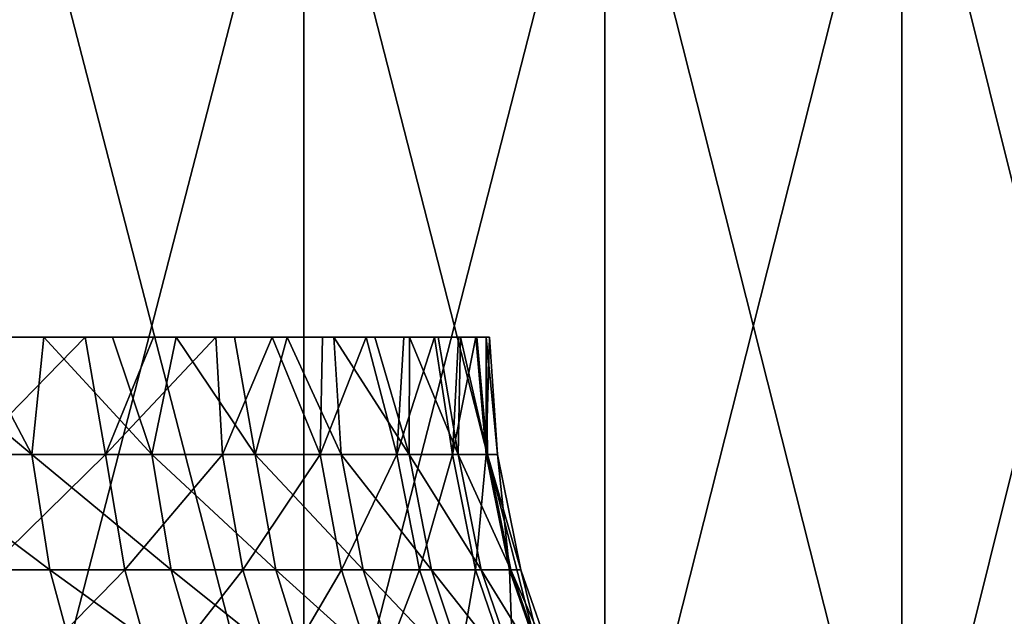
# Model space of a CAD drawing. Header units: millimetres. Extents: x -125 to 125, y 3898 to 4025.
# Tile 143 of 256: x 2.7 to 4.38, y 3899.01 to 3900.03. Entities that reach past the tile are written whole.
import ezdxf

# ---------------------------------------------------------------- set-up
doc = ezdxf.new("R2010")
doc.units = ezdxf.units.MM
doc.header["$LTSCALE"] = 2.2935
for name, color, linetype in [('12', 7, 'CONTINUOUS'), ('13', 7, 'CONTINUOUS'), ('8', 7, 'CONTINUOUS')]:
    doc.layers.add(name, color=color, linetype=linetype)

msp = doc.modelspace()

# ---------------------------------------------------------------- linework, layer by layer
at = {"layer": '12', "color": 18, "linetype": 'Continuous', "true_color": 0x090909}
for points in [[(2.8425, 3899.2889, 2.0652), (2.611, 3899.2889, 2.351), (2.8074, 3899.4896, 2.0901), (2.8425, 3899.2889, 2.0652)], [(2.8074, 3899.4896, 2.0901), (2.611, 3899.2889, 2.351), (2.6812, 3899.4896, 2.2498), (2.8074, 3899.4896, 2.0901)], [(2.9242, 3899.4896, 1.9233), (2.8425, 3899.2889, 2.0652), (2.8074, 3899.4896, 2.0901), (2.9242, 3899.4896, 1.9233)], [(3.0428, 3899.2889, 1.7567), (2.8425, 3899.2889, 2.0652), (3.0311, 3899.4896, 1.75), (3.0428, 3899.2889, 1.7567)], [(3.0311, 3899.4896, 1.75), (2.8425, 3899.2889, 2.0652), (2.9242, 3899.4896, 1.9233), (3.0311, 3899.4896, 1.75)], [(3.1277, 3899.4896, 1.5708), (3.0428, 3899.2889, 1.7567), (3.0311, 3899.4896, 1.75), (3.1277, 3899.4896, 1.5708)], [(3.2097, 3899.2889, 1.4291), (3.0428, 3899.2889, 1.7567), (3.1277, 3899.4896, 1.5708), (3.2097, 3899.2889, 1.4291)], [(3.2138, 3899.4896, 1.3863), (3.2097, 3899.2889, 1.4291), (3.1277, 3899.4896, 1.5708), (3.2138, 3899.4896, 1.3863)], [(3.3415, 3899.2889, 1.0857), (3.2097, 3899.2889, 1.4291), (3.2889, 3899.4896, 1.1971), (3.3415, 3899.2889, 1.0857)], [(3.2889, 3899.4896, 1.1971), (3.2097, 3899.2889, 1.4291), (3.2138, 3899.4896, 1.3863), (3.2889, 3899.4896, 1.1971)], [(3.353, 3899.4896, 1.0038), (3.3415, 3899.2889, 1.0857), (3.2889, 3899.4896, 1.1971), (3.353, 3899.4896, 1.0038)], [(3.4367, 3899.2889, 0.7305), (3.3415, 3899.2889, 1.0857), (3.4057, 3899.4896, 0.8072), (3.4367, 3899.2889, 0.7305)], [(3.4057, 3899.4896, 0.8072), (3.3415, 3899.2889, 1.0857), (3.353, 3899.4896, 1.0038), (3.4057, 3899.4896, 0.8072)], [(3.4468, 3899.4896, 0.6078), (3.4367, 3899.2889, 0.7305), (3.4057, 3899.4896, 0.8072), (3.4468, 3899.4896, 0.6078)], [(3.4942, 3899.2889, 0.3673), (3.4367, 3899.2889, 0.7305), (3.4763, 3899.4896, 0.4063), (3.4942, 3899.2889, 0.3673)], [(3.4763, 3899.4896, 0.4063), (3.4367, 3899.2889, 0.7305), (3.4468, 3899.4896, 0.6078), (3.4763, 3899.4896, 0.4063)], [(3.4941, 3899.4896, 0.2035), (3.4942, 3899.2889, 0.3673), (3.4763, 3899.4896, 0.4063), (3.4941, 3899.4896, 0.2035)], [(3.5, 3899.4896), (3.4942, 3899.2889, 0.3673), (3.4941, 3899.4896, 0.2035), (3.5, 3899.4896)], [(3.5135, 3899.2889), (3.4942, 3899.2889, 0.3673), (3.5, 3899.4896), (3.5135, 3899.2889)], [(2.8425, 3899.2889, 2.0652), (2.641, 3899.0916, 2.3779), (2.611, 3899.2889, 2.351), (2.8425, 3899.2889, 2.0652)], [(2.8751, 3899.0916, 2.0889), (2.641, 3899.0916, 2.3779), (2.8425, 3899.2889, 2.0652), (2.8751, 3899.0916, 2.0889)], [(3.0428, 3899.2889, 1.7567), (2.8751, 3899.0916, 2.0889), (2.8425, 3899.2889, 2.0652), (3.0428, 3899.2889, 1.7567)], [(3.0777, 3899.0916, 1.7769), (2.8751, 3899.0916, 2.0889), (3.0428, 3899.2889, 1.7567), (3.0777, 3899.0916, 1.7769)], [(3.2097, 3899.2889, 1.4291), (3.0777, 3899.0916, 1.7769), (3.0428, 3899.2889, 1.7567), (3.2097, 3899.2889, 1.4291)], [(3.2465, 3899.0916, 1.4454), (3.0777, 3899.0916, 1.7769), (3.2097, 3899.2889, 1.4291), (3.2465, 3899.0916, 1.4454)], [(3.3415, 3899.2889, 1.0857), (3.2465, 3899.0916, 1.4454), (3.2097, 3899.2889, 1.4291), (3.3415, 3899.2889, 1.0857)], [(3.3798, 3899.0916, 1.0982), (3.2465, 3899.0916, 1.4454), (3.3415, 3899.2889, 1.0857), (3.3798, 3899.0916, 1.0982)], [(3.4367, 3899.2889, 0.7305), (3.3798, 3899.0916, 1.0982), (3.3415, 3899.2889, 1.0857), (3.4367, 3899.2889, 0.7305)], [(3.4761, 3899.0916, 0.7389), (3.3798, 3899.0916, 1.0982), (3.4367, 3899.2889, 0.7305), (3.4761, 3899.0916, 0.7389)], [(3.4942, 3899.2889, 0.3673), (3.4761, 3899.0916, 0.7389), (3.4367, 3899.2889, 0.7305), (3.4942, 3899.2889, 0.3673)], [(3.5343, 3899.0916, 0.3715), (3.4761, 3899.0916, 0.7389), (3.4942, 3899.2889, 0.3673), (3.5343, 3899.0916, 0.3715)], [(3.5135, 3899.2889), (3.5343, 3899.0916, 0.3715), (3.4942, 3899.2889, 0.3673), (3.5135, 3899.2889)], [(3.5538, 3899.0916), (3.5343, 3899.0916, 0.3715), (3.5135, 3899.2889), (3.5538, 3899.0916)], [(2.8751, 3899.0916, 2.0889), (2.6903, 3898.9014, 2.4223), (2.641, 3899.0916, 2.3779), (2.8751, 3899.0916, 2.0889)], [(2.9287, 3898.9014, 2.1278), (2.6903, 3898.9014, 2.4223), (2.8751, 3899.0916, 2.0889), (2.9287, 3898.9014, 2.1278)], [(3.0777, 3899.0916, 1.7769), (2.9287, 3898.9014, 2.1278), (2.8751, 3899.0916, 2.0889), (3.0777, 3899.0916, 1.7769)], [(3.1351, 3898.9014, 1.8101), (2.9287, 3898.9014, 2.1278), (3.0777, 3899.0916, 1.7769), (3.1351, 3898.9014, 1.8101)], [(3.2465, 3899.0916, 1.4454), (3.1351, 3898.9014, 1.8101), (3.0777, 3899.0916, 1.7769), (3.2465, 3899.0916, 1.4454)], [(3.3071, 3898.9014, 1.4724), (3.1351, 3898.9014, 1.8101), (3.2465, 3899.0916, 1.4454), (3.3071, 3898.9014, 1.4724)], [(3.3798, 3899.0916, 1.0982), (3.3071, 3898.9014, 1.4724), (3.2465, 3899.0916, 1.4454), (3.3798, 3899.0916, 1.0982)], [(3.4429, 3898.9014, 1.1187), (3.3071, 3898.9014, 1.4724), (3.3798, 3899.0916, 1.0982), (3.4429, 3898.9014, 1.1187)], [(3.4761, 3899.0916, 0.7389), (3.4429, 3898.9014, 1.1187), (3.3798, 3899.0916, 1.0982), (3.4761, 3899.0916, 0.7389)], [(3.541, 3898.9014, 0.7527), (3.4429, 3898.9014, 1.1187), (3.4761, 3899.0916, 0.7389), (3.541, 3898.9014, 0.7527)], [(3.5343, 3899.0916, 0.3715), (3.541, 3898.9014, 0.7527), (3.4761, 3899.0916, 0.7389), (3.5343, 3899.0916, 0.3715)], [(3.6003, 3898.9014, 0.3784), (3.541, 3898.9014, 0.7527), (3.5343, 3899.0916, 0.3715), (3.6003, 3898.9014, 0.3784)], [(3.5538, 3899.0916), (3.6003, 3898.9014, 0.3784), (3.5343, 3899.0916, 0.3715), (3.5538, 3899.0916)], [(3.6201, 3898.9014), (3.6003, 3898.9014, 0.3784), (3.5538, 3899.0916), (3.6201, 3898.9014)]]:
    msp.add_3dface(points, dxfattribs=at)
at = {"layer": '13', "color": 18, "linetype": 'Continuous', "true_color": 0x090909}
for points in [[(2.4844, 3899.2889, -2.4844), (2.716, 3899.2889, -2.2289), (2.4749, 3899.4896, -2.4749), (2.4844, 3899.2889, -2.4844)], [(2.4749, 3899.4896, -2.4749), (2.716, 3899.2889, -2.2289), (2.6097, 3899.4896, -2.3322), (2.4749, 3899.4896, -2.4749)], [(2.6097, 3899.4896, -2.3322), (2.716, 3899.2889, -2.2289), (2.7364, 3899.4896, -2.1822), (2.6097, 3899.4896, -2.3322)], [(2.716, 3899.2889, -2.2289), (2.9214, 3899.2889, -1.952), (2.7364, 3899.4896, -2.1822), (2.716, 3899.2889, -2.2289)], [(2.7364, 3899.4896, -2.1822), (2.9214, 3899.2889, -1.952), (2.8545, 3899.4896, -2.0253), (2.7364, 3899.4896, -2.1822)], [(2.8545, 3899.4896, -2.0253), (2.9214, 3899.2889, -1.952), (2.9635, 3899.4896, -1.8621), (2.8545, 3899.4896, -2.0253)], [(2.9214, 3899.2889, -1.952), (3.0986, 3899.2889, -1.6562), (2.9635, 3899.4896, -1.8621), (2.9214, 3899.2889, -1.952)], [(2.9635, 3899.4896, -1.8621), (3.0986, 3899.2889, -1.6562), (3.0633, 3899.4896, -1.693), (2.9635, 3899.4896, -1.8621)], [(3.0633, 3899.4896, -1.693), (3.0986, 3899.2889, -1.6562), (3.1534, 3899.4896, -1.5186), (3.0633, 3899.4896, -1.693)], [(3.0986, 3899.2889, -1.6562), (3.246, 3899.2889, -1.3446), (3.1534, 3899.4896, -1.5186), (3.0986, 3899.2889, -1.6562)], [(3.1534, 3899.4896, -1.5186), (3.246, 3899.2889, -1.3446), (3.2336, 3899.4896, -1.3394), (3.1534, 3899.4896, -1.5186)], [(3.246, 3899.2889, -1.3446), (3.3622, 3899.2889, -1.0199), (3.2336, 3899.4896, -1.3394), (3.246, 3899.2889, -1.3446)], [(3.2336, 3899.4896, -1.3394), (3.3622, 3899.2889, -1.0199), (3.3036, 3899.4896, -1.156), (3.2336, 3899.4896, -1.3394)], [(3.3036, 3899.4896, -1.156), (3.3622, 3899.2889, -1.0199), (3.3632, 3899.4896, -0.9689), (3.3036, 3899.4896, -1.156)], [(3.3622, 3899.2889, -1.0199), (3.446, 3899.2889, -0.6854), (3.3632, 3899.4896, -0.9689), (3.3622, 3899.2889, -1.0199)], [(3.3632, 3899.4896, -0.9689), (3.446, 3899.2889, -0.6854), (3.4122, 3899.4896, -0.7788), (3.3632, 3899.4896, -0.9689)], [(3.4122, 3899.4896, -0.7788), (3.446, 3899.2889, -0.6854), (3.4505, 3899.4896, -0.5863), (3.4122, 3899.4896, -0.7788)], [(3.446, 3899.2889, -0.6854), (3.4966, 3899.2889, -0.3444), (3.4505, 3899.4896, -0.5863), (3.446, 3899.2889, -0.6854)], [(3.4505, 3899.4896, -0.5863), (3.4966, 3899.2889, -0.3444), (3.478, 3899.4896, -0.3919), (3.4505, 3899.4896, -0.5863)], [(3.478, 3899.4896, -0.3919), (3.4966, 3899.2889, -0.3444), (3.4945, 3899.4896, -0.1962), (3.478, 3899.4896, -0.3919)], [(3.5135, 3899.2889), (3.5, 3899.4896), (3.4945, 3899.4896, -0.1962), (3.5135, 3899.2889)], [(3.4966, 3899.2889, -0.3444), (3.5135, 3899.2889), (3.4945, 3899.4896, -0.1962), (3.4966, 3899.2889, -0.3444)], [(2.5129, 3899.0916, -2.5129), (2.7471, 3899.0916, -2.2545), (2.4844, 3899.2889, -2.4844), (2.5129, 3899.0916, -2.5129)], [(2.4844, 3899.2889, -2.4844), (2.7471, 3899.0916, -2.2545), (2.716, 3899.2889, -2.2289), (2.4844, 3899.2889, -2.4844)], [(2.7471, 3899.0916, -2.2545), (2.9548, 3899.0916, -1.9744), (2.716, 3899.2889, -2.2289), (2.7471, 3899.0916, -2.2545)], [(2.716, 3899.2889, -2.2289), (2.9548, 3899.0916, -1.9744), (2.9214, 3899.2889, -1.952), (2.716, 3899.2889, -2.2289)], [(2.9548, 3899.0916, -1.9744), (3.1341, 3899.0916, -1.6752), (2.9214, 3899.2889, -1.952), (2.9548, 3899.0916, -1.9744)], [(2.9214, 3899.2889, -1.952), (3.1341, 3899.0916, -1.6752), (3.0986, 3899.2889, -1.6562), (2.9214, 3899.2889, -1.952)], [(3.1341, 3899.0916, -1.6752), (3.2833, 3899.0916, -1.36), (3.0986, 3899.2889, -1.6562), (3.1341, 3899.0916, -1.6752)], [(3.0986, 3899.2889, -1.6562), (3.2833, 3899.0916, -1.36), (3.246, 3899.2889, -1.3446), (3.0986, 3899.2889, -1.6562)], [(3.2833, 3899.0916, -1.36), (3.4007, 3899.0916, -1.0316), (3.246, 3899.2889, -1.3446), (3.2833, 3899.0916, -1.36)], [(3.246, 3899.2889, -1.3446), (3.4007, 3899.0916, -1.0316), (3.3622, 3899.2889, -1.0199), (3.246, 3899.2889, -1.3446)], [(3.4007, 3899.0916, -1.0316), (3.4855, 3899.0916, -0.6933), (3.3622, 3899.2889, -1.0199), (3.4007, 3899.0916, -1.0316)], [(3.3622, 3899.2889, -1.0199), (3.4855, 3899.0916, -0.6933), (3.446, 3899.2889, -0.6854), (3.3622, 3899.2889, -1.0199)], [(3.4855, 3899.0916, -0.6933), (3.5367, 3899.0916, -0.3483), (3.446, 3899.2889, -0.6854), (3.4855, 3899.0916, -0.6933)], [(3.446, 3899.2889, -0.6854), (3.5367, 3899.0916, -0.3483), (3.4966, 3899.2889, -0.3444), (3.446, 3899.2889, -0.6854)], [(3.5538, 3899.0916), (3.5135, 3899.2889), (3.4966, 3899.2889, -0.3444), (3.5538, 3899.0916)], [(3.5367, 3899.0916, -0.3483), (3.5538, 3899.0916), (3.4966, 3899.2889, -0.3444), (3.5367, 3899.0916, -0.3483)], [(2.5598, 3898.9014, -2.5598), (2.7984, 3898.9014, -2.2966), (2.5129, 3899.0916, -2.5129), (2.5598, 3898.9014, -2.5598)], [(2.5129, 3899.0916, -2.5129), (2.7984, 3898.9014, -2.2966), (2.7471, 3899.0916, -2.2545), (2.5129, 3899.0916, -2.5129)], [(2.7984, 3898.9014, -2.2966), (3.01, 3898.9014, -2.0112), (2.7471, 3899.0916, -2.2545), (2.7984, 3898.9014, -2.2966)], [(2.7471, 3899.0916, -2.2545), (3.01, 3898.9014, -2.0112), (2.9548, 3899.0916, -1.9744), (2.7471, 3899.0916, -2.2545)], [(3.01, 3898.9014, -2.0112), (3.1926, 3898.9014, -1.7065), (2.9548, 3899.0916, -1.9744), (3.01, 3898.9014, -2.0112)], [(2.9548, 3899.0916, -1.9744), (3.1926, 3898.9014, -1.7065), (3.1341, 3899.0916, -1.6752), (2.9548, 3899.0916, -1.9744)], [(3.1926, 3898.9014, -1.7065), (3.3445, 3898.9014, -1.3854), (3.1341, 3899.0916, -1.6752), (3.1926, 3898.9014, -1.7065)], [(3.1341, 3899.0916, -1.6752), (3.3445, 3898.9014, -1.3854), (3.2833, 3899.0916, -1.36), (3.1341, 3899.0916, -1.6752)], [(3.3445, 3898.9014, -1.3854), (3.4642, 3898.9014, -1.0509), (3.2833, 3899.0916, -1.36), (3.3445, 3898.9014, -1.3854)], [(3.2833, 3899.0916, -1.36), (3.4642, 3898.9014, -1.0509), (3.4007, 3899.0916, -1.0316), (3.2833, 3899.0916, -1.36)], [(3.4642, 3898.9014, -1.0509), (3.5505, 3898.9014, -0.7062), (3.4007, 3899.0916, -1.0316), (3.4642, 3898.9014, -1.0509)], [(3.4007, 3899.0916, -1.0316), (3.5505, 3898.9014, -0.7062), (3.4855, 3899.0916, -0.6933), (3.4007, 3899.0916, -1.0316)], [(3.5505, 3898.9014, -0.7062), (3.6027, 3898.9014, -0.3548), (3.4855, 3899.0916, -0.6933), (3.5505, 3898.9014, -0.7062)], [(3.4855, 3899.0916, -0.6933), (3.6027, 3898.9014, -0.3548), (3.5367, 3899.0916, -0.3483), (3.4855, 3899.0916, -0.6933)], [(3.6201, 3898.9014), (3.5538, 3899.0916), (3.5367, 3899.0916, -0.3483), (3.6201, 3898.9014)], [(3.6027, 3898.9014, -0.3548), (3.6201, 3898.9014), (3.5367, 3899.0916, -0.3483), (3.6027, 3898.9014, -0.3548)]]:
    msp.add_3dface(points, dxfattribs=at)
at = {"layer": '8', "color": 18, "linetype": 'Continuous', "true_color": 0x090909}
for points in [[(2.6607, 3900.5144, -12.2135), (3.1821, 3900.5144, -12.0882), (2.6607, 3898.5045, -12.2135), (2.6607, 3900.5144, -12.2135)], [(2.6607, 3898.5045, -12.2135), (3.1821, 3900.5144, -12.0882), (3.1821, 3898.5045, -12.0882), (2.6607, 3898.5045, -12.2135)], [(3.1821, 3900.5144, 12.0882), (2.6607, 3900.5144, 12.2135), (3.1821, 3898.5045, 12.0882), (3.1821, 3900.5144, 12.0882)], [(3.1821, 3898.5045, 12.0882), (2.6607, 3900.5144, 12.2135), (2.6607, 3898.5045, 12.2135), (3.1821, 3898.5045, 12.0882)], [(3.1821, 3900.5144, -12.0882), (3.6976, 3900.5144, -11.9406), (3.1821, 3898.5045, -12.0882), (3.1821, 3900.5144, -12.0882)], [(3.1821, 3898.5045, -12.0882), (3.6976, 3900.5144, -11.9406), (3.6976, 3898.5045, -11.9406), (3.1821, 3898.5045, -12.0882)], [(3.6976, 3900.5144, 11.9406), (3.1821, 3900.5144, 12.0882), (3.6976, 3898.5045, 11.9406), (3.6976, 3900.5144, 11.9406)], [(3.6976, 3898.5045, 11.9406), (3.1821, 3900.5144, 12.0882), (3.1821, 3898.5045, 12.0882), (3.6976, 3898.5045, 11.9406)], [(3.6976, 3900.5144, -11.9406), (4.2063, 3900.5144, -11.771), (3.6976, 3898.5045, -11.9406), (3.6976, 3900.5144, -11.9406)], [(3.6976, 3898.5045, -11.9406), (4.2063, 3900.5144, -11.771), (4.2063, 3898.5045, -11.771), (3.6976, 3898.5045, -11.9406)], [(4.2063, 3900.5144, 11.771), (3.6976, 3900.5144, 11.9406), (4.2063, 3898.5045, 11.771), (4.2063, 3900.5144, 11.771)], [(4.2063, 3898.5045, 11.771), (3.6976, 3900.5144, 11.9406), (3.6976, 3898.5045, 11.9406), (4.2063, 3898.5045, 11.771)], [(4.2063, 3900.5144, -11.771), (4.7072, 3900.5144, -11.5798), (4.2063, 3898.5045, -11.771), (4.2063, 3900.5144, -11.771)], [(4.2063, 3898.5045, -11.771), (4.7072, 3900.5144, -11.5798), (4.7072, 3898.5045, -11.5798), (4.2063, 3898.5045, -11.771)], [(4.7072, 3900.5144, 11.5798), (4.2063, 3900.5144, 11.771), (4.7072, 3898.5045, 11.5798), (4.7072, 3900.5144, 11.5798)], [(4.7072, 3898.5045, 11.5798), (4.2063, 3900.5144, 11.771), (4.2063, 3898.5045, 11.771), (4.7072, 3898.5045, 11.5798)]]:
    msp.add_3dface(points, dxfattribs=at)

doc.saveas('drawing.dxf')
